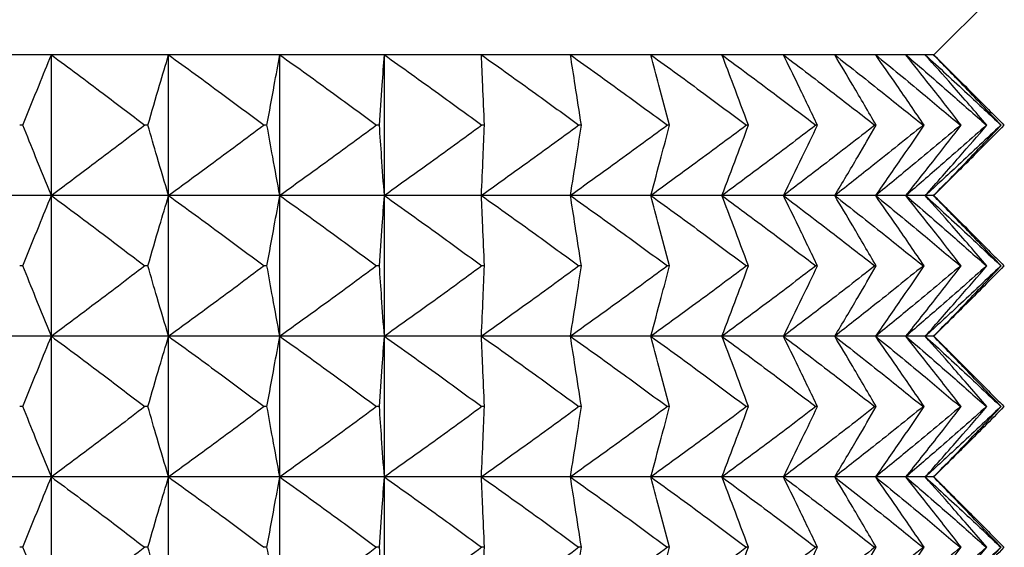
# Model space of a CAD drawing. Header units: millimetres. Extents: x 0 to 210, y 0 to 297.
# Tile 25 of 80: x 48.4 to 50.5, y 266.38 to 267.5. Entities that reach past the tile are written whole.
import ezdxf

# ---------------------------------------------------------------- set-up
doc = ezdxf.new("R2010")
doc.units = ezdxf.units.MM

msp = doc.modelspace()

# ---------------------------------------------------------------- linework, layer by layer
at = {"color": 7, "linetype": 'Continuous', "lineweight": 25}
for p, q in [((50.3507, 267.4273), (50.5007, 267.5773)), ((48.4702, 267.4273), (48.2092, 267.4273)), ((48.72, 267.4273), (48.4702, 267.4273)), ((48.4702, 267.1273), (48.4702, 267.4273)), ((48.957, 267.4273), (48.72, 267.4273)), ((48.72, 267.1273), (48.72, 267.4273)), ((49.1797, 267.4273), (48.957, 267.4273)), ((48.957, 267.1273), (48.957, 267.4273)), ((49.3865, 267.4273), (49.1797, 267.4273)), ((49.1797, 267.1273), (49.1797, 267.4273)), ((49.5762, 267.4273), (49.3865, 267.4273)), ((49.7474, 267.4273), (49.5762, 267.4273)), ((49.8989, 267.4273), (49.7474, 267.4273)), ((50.0299, 267.4273), (49.8989, 267.4273)), ((50.1393, 267.4273), (50.0299, 267.4273)), ((50.2266, 267.4273), (50.1393, 267.4273)), ((50.291, 267.4273), (50.2266, 267.4273)), ((50.3322, 267.4273), (50.291, 267.4273)), ((50.35, 267.4273), (50.3322, 267.4273)), ((50.3507, 267.4273), (50.35, 267.4273)), ((50.4254, 267.3526), (50.3507, 267.4273)), ((48.4095, 267.2773), (48.4026, 267.2773)), ((48.6758, 267.2773), (48.6691, 267.2773)), ((48.9295, 267.2773), (48.9232, 267.2773)), ((49.1691, 267.2773), (49.1632, 267.2773)), ((49.3929, 267.2773), (49.3874, 267.2773)), ((49.5995, 267.2773), (49.5944, 267.2773)), ((49.7874, 267.2773), (49.7829, 267.2773)), ((49.9555, 267.2773), (49.9515, 267.2773)), ((50.1026, 267.2773), (50.0991, 267.2773)), ((50.2277, 267.2773), (50.2248, 267.2773)), ((50.33, 267.2773), (50.3277, 267.2773)), ((50.4088, 267.2773), (50.4071, 267.2773)), ((50.4636, 267.2773), (50.4625, 267.2773)), ((50.494, 267.2773), (50.4935, 267.2773)), ((50.3507, 267.1273), (50.4254, 267.202)), ((48.4702, 267.1273), (48.2092, 267.1273)), ((48.4702, 266.8273), (48.4702, 267.1273)), ((48.72, 267.1273), (48.4702, 267.1273)), ((48.72, 266.8273), (48.72, 267.1273)), ((48.957, 267.1273), (48.72, 267.1273)), ((48.957, 266.8273), (48.957, 267.1273)), ((49.1797, 267.1273), (48.957, 267.1273)), ((49.1797, 266.8273), (49.1797, 267.1273)), ((49.3865, 267.1273), (49.1797, 267.1273)), ((49.5762, 267.1273), (49.3865, 267.1273)), ((49.7474, 267.1273), (49.5762, 267.1273)), ((49.8989, 267.1273), (49.7474, 267.1273)), ((50.0299, 267.1273), (49.8989, 267.1273)), ((50.1393, 267.1273), (50.0299, 267.1273)), ((50.2266, 267.1273), (50.1393, 267.1273)), ((50.291, 267.1273), (50.2266, 267.1273)), ((50.3322, 267.1273), (50.291, 267.1273)), ((50.35, 267.1273), (50.3322, 267.1273)), ((50.3507, 267.1273), (50.35, 267.1273)), ((50.4254, 267.0526), (50.3507, 267.1273)), ((48.4095, 266.9773), (48.4026, 266.9773)), ((48.6758, 266.9773), (48.6691, 266.9773)), ((48.9295, 266.9773), (48.9232, 266.9773)), ((49.1691, 266.9773), (49.1632, 266.9773)), ((49.3929, 266.9773), (49.3874, 266.9773)), ((49.5995, 266.9773), (49.5944, 266.9773)), ((49.7874, 266.9773), (49.7829, 266.9773)), ((49.9555, 266.9773), (49.9515, 266.9773)), ((50.1026, 266.9773), (50.0991, 266.9773)), ((50.2277, 266.9773), (50.2248, 266.9773)), ((50.33, 266.9773), (50.3277, 266.9773)), ((50.4088, 266.9773), (50.4071, 266.9773)), ((50.4636, 266.9773), (50.4625, 266.9773)), ((50.494, 266.9773), (50.4935, 266.9773)), ((50.3507, 266.8273), (50.4254, 266.902)), ((48.4702, 266.8273), (48.2092, 266.8273)), ((48.4702, 266.5273), (48.4702, 266.8273)), ((48.72, 266.8273), (48.4702, 266.8273)), ((48.72, 266.5273), (48.72, 266.8273)), ((48.957, 266.8273), (48.72, 266.8273)), ((48.957, 266.5273), (48.957, 266.8273)), ((49.1797, 266.8273), (48.957, 266.8273)), ((49.1797, 266.5273), (49.1797, 266.8273)), ((49.3865, 266.8273), (49.1797, 266.8273)), ((49.5762, 266.8273), (49.3865, 266.8273)), ((49.7474, 266.8273), (49.5762, 266.8273)), ((49.8989, 266.8273), (49.7474, 266.8273)), ((50.0299, 266.8273), (49.8989, 266.8273)), ((50.1393, 266.8273), (50.0299, 266.8273)), ((50.2266, 266.8273), (50.1393, 266.8273)), ((50.291, 266.8273), (50.2266, 266.8273)), ((50.3322, 266.8273), (50.291, 266.8273)), ((50.35, 266.8273), (50.3322, 266.8273)), ((50.3507, 266.8273), (50.35, 266.8273)), ((50.4254, 266.7526), (50.3507, 266.8273)), ((48.4095, 266.6773), (48.4026, 266.6773)), ((48.6758, 266.6773), (48.6691, 266.6773)), ((48.9295, 266.6773), (48.9232, 266.6773)), ((49.1691, 266.6773), (49.1632, 266.6773)), ((49.3929, 266.6773), (49.3874, 266.6773)), ((49.5995, 266.6773), (49.5944, 266.6773)), ((49.7874, 266.6773), (49.7829, 266.6773)), ((49.9555, 266.6773), (49.9515, 266.6773)), ((50.1026, 266.6773), (50.0991, 266.6773)), ((50.2277, 266.6773), (50.2248, 266.6773)), ((50.33, 266.6773), (50.3277, 266.6773)), ((50.4088, 266.6773), (50.4071, 266.6773)), ((50.4636, 266.6773), (50.4625, 266.6773)), ((50.494, 266.6773), (50.4935, 266.6773)), ((50.3507, 266.5273), (50.4254, 266.602)), ((48.4702, 266.5273), (48.2092, 266.5273)), ((48.4702, 266.2273), (48.4702, 266.5273)), ((48.72, 266.5273), (48.4702, 266.5273)), ((48.72, 266.2273), (48.72, 266.5273)), ((48.957, 266.5273), (48.72, 266.5273)), ((48.957, 266.2273), (48.957, 266.5273)), ((49.1797, 266.5273), (48.957, 266.5273)), ((49.1797, 266.2273), (49.1797, 266.5273)), ((49.3865, 266.5273), (49.1797, 266.5273)), ((49.5762, 266.5273), (49.3865, 266.5273)), ((49.7474, 266.5273), (49.5762, 266.5273)), ((49.8989, 266.5273), (49.7474, 266.5273)), ((50.0299, 266.5273), (49.8989, 266.5273)), ((50.1393, 266.5273), (50.0299, 266.5273)), ((50.2266, 266.5273), (50.1393, 266.5273)), ((50.291, 266.5273), (50.2266, 266.5273)), ((50.3322, 266.5273), (50.291, 266.5273)), ((50.35, 266.5273), (50.3322, 266.5273)), ((50.3507, 266.5273), (50.35, 266.5273)), ((50.4254, 266.4526), (50.3507, 266.5273)), ((48.4095, 266.3773), (48.4026, 266.3773)), ((48.6758, 266.3773), (48.6691, 266.3773)), ((48.9295, 266.3773), (48.9232, 266.3773)), ((49.1691, 266.3773), (49.1632, 266.3773)), ((49.3929, 266.3773), (49.3874, 266.3773)), ((49.5995, 266.3773), (49.5944, 266.3773)), ((49.7874, 266.3773), (49.7829, 266.3773)), ((49.9555, 266.3773), (49.9515, 266.3773)), ((50.1026, 266.3773), (50.0991, 266.3773)), ((50.2277, 266.3773), (50.2248, 266.3773)), ((50.33, 266.3773), (50.3277, 266.3773)), ((50.4088, 266.3773), (50.4071, 266.3773)), ((50.4636, 266.3773), (50.4625, 266.3773)), ((50.494, 266.3773), (50.4935, 266.3773))]:
    msp.add_line(p, q, dxfattribs=at)
for points, knots in [([(48.4095, 267.2773), (48.4209, 267.3058), (48.4409, 267.3559), (48.4613, 267.4058), (48.4702, 267.4273)], [0, 0, 0, 0, 0.569086, 1, 1, 1, 1]), ([(48.4702, 267.4273), (48.507, 267.3999), (48.5737, 267.3503), (48.6396, 267.2999), (48.6691, 267.2773)], [0, 0, 0, 0, 0.553178, 1, 1, 1, 1]), ([(48.6758, 267.2773), (48.684, 267.3058), (48.6986, 267.3559), (48.7135, 267.4058), (48.72, 267.4273)], [0, 0, 0, 0, 0.5693672, 1, 1, 1, 1]), ([(48.72, 267.4273), (48.7576, 267.3999), (48.8257, 267.3503), (48.8931, 267.2999), (48.9232, 267.2773)], [0, 0, 0, 0, 0.553224, 1, 1, 1, 1]), ([(48.9295, 267.2773), (48.9347, 267.3058), (48.9437, 267.3558), (48.953, 267.4058), (48.957, 267.4273)], [0, 0, 0, 0, 0.569588, 1, 1, 1, 1]), ([(48.957, 267.4273), (48.9952, 267.3999), (49.0643, 267.3503), (49.1326, 267.2999), (49.1632, 267.2773)], [0, 0, 0, 0, 0.553254, 1, 1, 1, 1]), ([(49.1691, 267.2773), (49.1711, 267.3058), (49.1746, 267.3558), (49.1781, 267.4058), (49.1797, 267.4273)], [0, 0, 0, 0, 0.5697165, 1, 1, 1, 1]), ([(49.1797, 267.4273), (49.2182, 267.3999), (49.2878, 267.3503), (49.3566, 267.2999), (49.3874, 267.2773)], [0, 0, 0, 0, 0.55327, 1, 1, 1, 1]), ([(49.3929, 267.2773), (49.3917, 267.3058), (49.3896, 267.3558), (49.3875, 267.4058), (49.3865, 267.4273)], [0, 0, 0, 0, 0.569731, 1, 1, 1, 1]), ([(49.3865, 267.4273), (49.4251, 267.3999), (49.4947, 267.3503), (49.5636, 267.2999), (49.5944, 267.2773)], [0, 0, 0, 0, 0.553272, 1, 1, 1, 1]), ([(49.5995, 267.2773), (49.5951, 267.3058), (49.5875, 267.3558), (49.5796, 267.4058), (49.5762, 267.4273)], [0, 0, 0, 0, 0.56963, 1, 1, 1, 1]), ([(49.5762, 267.4273), (49.6145, 267.3999), (49.6837, 267.3503), (49.7523, 267.2999), (49.7829, 267.2773)], [0, 0, 0, 0, 0.55326, 1, 1, 1, 1]), ([(49.7874, 267.2773), (49.7799, 267.3058), (49.7667, 267.3559), (49.7532, 267.4058), (49.7474, 267.4273)], [0, 0, 0, 0, 0.5694296, 1, 1, 1, 1]), ([(49.7474, 267.4273), (49.7852, 267.3999), (49.8536, 267.3503), (49.9212, 267.2999), (49.9515, 267.2773)], [0, 0, 0, 0, 0.553232, 1, 1, 1, 1]), ([(49.9555, 267.2773), (49.9449, 267.3058), (49.9263, 267.3559), (49.9072, 267.4058), (49.8989, 267.4273)], [0, 0, 0, 0, 0.56916, 1, 1, 1, 1]), ([(49.8989, 267.4273), (49.936, 267.3999), (50.0031, 267.3503), (50.0694, 267.2999), (50.0991, 267.2773)], [0, 0, 0, 0, 0.553191, 1, 1, 1, 1]), ([(50.1026, 267.2773), (50.0889, 267.3058), (50.065, 267.356), (50.0405, 267.4058), (50.0299, 267.4273)], [0, 0, 0, 0, 0.568854, 1, 1, 1, 1]), ([(50.0299, 267.4273), (50.066, 267.3999), (50.1313, 267.3503), (50.1959, 267.2999), (50.2248, 267.2773)], [0, 0, 0, 0, 0.553132, 1, 1, 1, 1]), ([(50.2277, 267.2773), (50.2111, 267.3058), (50.182, 267.356), (50.1522, 267.4058), (50.1393, 267.4273)], [0, 0, 0, 0, 0.568541, 1, 1, 1, 1]), ([(50.1393, 267.4273), (50.1742, 267.3999), (50.2374, 267.3503), (50.2998, 267.2999), (50.3277, 267.2773)], [0, 0, 0, 0, 0.5530551, 1, 1, 1, 1]), ([(50.33, 267.2773), (50.3106, 267.3058), (50.2764, 267.3561), (50.2416, 267.4058), (50.2266, 267.4273)], [0, 0, 0, 0, 0.5682399, 1, 1, 1, 1]), ([(50.2266, 267.4273), (50.26, 267.3999), (50.3205, 267.3503), (50.3803, 267.2999), (50.4071, 267.2773)], [0, 0, 0, 0, 0.552959, 1, 1, 1, 1]), ([(50.4088, 267.2773), (50.3867, 267.3059), (50.3478, 267.3561), (50.3081, 267.4058), (50.291, 267.4273)], [0, 0, 0, 0, 0.567965, 1, 1, 1, 1]), ([(50.291, 267.4273), (50.3228, 267.3999), (50.3803, 267.3503), (50.4371, 267.2999), (50.4625, 267.2773)], [0, 0, 0, 0, 0.552841, 1, 1, 1, 1]), ([(50.4636, 267.2773), (50.4389, 267.3059), (50.3955, 267.3562), (50.3513, 267.4058), (50.3322, 267.4273)], [0, 0, 0, 0, 0.567719, 1, 1, 1, 1]), ([(50.3322, 267.4273), (50.3621, 267.3999), (50.4163, 267.3502), (50.4696, 267.2999), (50.4935, 267.2773)], [0, 0, 0, 0, 0.552698, 1, 1, 1, 1]), ([(50.494, 267.2773), (50.4669, 267.3059), (50.4193, 267.3562), (50.3709, 267.4058), (50.35, 267.4273)], [0, 0, 0, 0, 0.567506, 1, 1, 1, 1]), ([(50.35, 267.4273), (50.3778, 267.3999), (50.4281, 267.3502), (50.4778, 267.2998), (50.5, 267.2773)], [0, 0, 0, 0, 0.552529, 1, 1, 1, 1]), ([(48.4702, 267.1273), (48.4589, 267.1548), (48.4384, 267.2047), (48.4185, 267.2548), (48.4095, 267.2773)], [0, 0, 0, 0, 0.550869, 1, 1, 1, 1]), ([(48.6691, 267.2773), (48.6317, 267.2487), (48.5657, 267.1983), (48.499, 267.1488), (48.4702, 267.1273)], [0, 0, 0, 0, 0.566787, 1, 1, 1, 1]), ([(48.72, 267.1273), (48.7118, 267.1548), (48.6968, 267.2047), (48.6823, 267.2548), (48.6758, 267.2773)], [0, 0, 0, 0, 0.550587, 1, 1, 1, 1]), ([(48.9232, 267.2773), (48.885, 267.2487), (48.8176, 267.1983), (48.7495, 267.1488), (48.72, 267.1273)], [0, 0, 0, 0, 0.566742, 1, 1, 1, 1]), ([(48.957, 267.1273), (48.9519, 267.1548), (48.9426, 267.2048), (48.9336, 267.2548), (48.9295, 267.2773)], [0, 0, 0, 0, 0.550365, 1, 1, 1, 1]), ([(49.1632, 267.2773), (49.1244, 267.2487), (49.056, 267.1983), (48.9869, 267.1488), (48.957, 267.1273)], [0, 0, 0, 0, 0.566711, 1, 1, 1, 1]), ([(49.1797, 267.1273), (49.1777, 267.1548), (49.1741, 267.2048), (49.1707, 267.2548), (49.1691, 267.2773)], [0, 0, 0, 0, 0.550237, 1, 1, 1, 1]), ([(49.3874, 267.2773), (49.3484, 267.2487), (49.2794, 267.1983), (49.2098, 267.1488), (49.1797, 267.1273)], [0, 0, 0, 0, 0.566695, 1, 1, 1, 1]), ([(49.3865, 267.1273), (49.3877, 267.1548), (49.3899, 267.2048), (49.392, 267.2548), (49.3929, 267.2773)], [0, 0, 0, 0, 0.550222, 1, 1, 1, 1]), ([(49.5944, 267.2773), (49.5554, 267.2487), (49.4864, 267.1983), (49.4167, 267.1488), (49.3865, 267.1273)], [0, 0, 0, 0, 0.566693, 1, 1, 1, 1]), ([(49.5762, 267.1273), (49.5805, 267.1548), (49.5884, 267.2048), (49.596, 267.2548), (49.5995, 267.2773)], [0, 0, 0, 0, 0.550323, 1, 1, 1, 1]), ([(49.7829, 267.2773), (49.744, 267.2487), (49.6755, 267.1983), (49.6062, 267.1488), (49.5762, 267.1273)], [0, 0, 0, 0, 0.566705, 1, 1, 1, 1]), ([(49.7474, 267.1273), (49.7548, 267.1548), (49.7683, 267.2048), (49.7815, 267.2548), (49.7874, 267.2773)], [0, 0, 0, 0, 0.550525, 1, 1, 1, 1]), ([(49.9515, 267.2773), (49.9131, 267.2487), (49.8454, 267.1983), (49.777, 267.1488), (49.7474, 267.1273)], [0, 0, 0, 0, 0.566732, 1, 1, 1, 1]), ([(49.8989, 267.1273), (49.9094, 267.1548), (49.9285, 267.2047), (49.9471, 267.2548), (49.9555, 267.2773)], [0, 0, 0, 0, 0.550795, 1, 1, 1, 1]), ([(50.0991, 267.2773), (50.0615, 267.2487), (49.9951, 267.1983), (49.928, 267.1488), (49.8989, 267.1273)], [0, 0, 0, 0, 0.566774, 1, 1, 1, 1]), ([(50.0299, 267.1273), (50.0434, 267.1548), (50.0679, 267.2047), (50.0918, 267.2548), (50.1026, 267.2773)], [0, 0, 0, 0, 0.551102, 1, 1, 1, 1]), ([(50.2248, 267.2773), (50.1881, 267.2487), (50.1235, 267.1983), (50.0582, 267.1488), (50.0299, 267.1273)], [0, 0, 0, 0, 0.566832, 1, 1, 1, 1]), ([(50.1393, 267.1273), (50.1557, 267.1548), (50.1855, 267.2046), (50.2146, 267.2548), (50.2277, 267.2773)], [0, 0, 0, 0, 0.551416, 1, 1, 1, 1]), ([(50.3277, 267.2773), (50.2923, 267.2487), (50.2298, 267.1983), (50.1667, 267.1488), (50.1393, 267.1273)], [0, 0, 0, 0, 0.566909, 1, 1, 1, 1]), ([(50.2266, 267.1273), (50.2458, 267.1548), (50.2806, 267.2045), (50.3147, 267.2548), (50.33, 267.2773)], [0, 0, 0, 0, 0.551718, 1, 1, 1, 1]), ([(50.4071, 267.2773), (50.3731, 267.2487), (50.3133, 267.1983), (50.2528, 267.1488), (50.2266, 267.1273)], [0, 0, 0, 0, 0.5670037, 1, 1, 1, 1]), ([(50.291, 267.1273), (50.3129, 267.1548), (50.3525, 267.2045), (50.3914, 267.2548), (50.4088, 267.2773)], [0, 0, 0, 0, 0.551994, 1, 1, 1, 1]), ([(50.4625, 267.2773), (50.4303, 267.2487), (50.3735, 267.1983), (50.3159, 267.1488), (50.291, 267.1273)], [0, 0, 0, 0, 0.567121, 1, 1, 1, 1]), ([(50.3322, 267.1273), (50.3566, 267.1548), (50.4007, 267.2045), (50.4441, 267.2548), (50.4636, 267.2773)], [0, 0, 0, 0, 0.552241, 1, 1, 1, 1]), ([(50.4935, 267.2773), (50.4632, 267.2487), (50.4098, 267.1984), (50.3557, 267.1488), (50.3322, 267.1273)], [0, 0, 0, 0, 0.567264, 1, 1, 1, 1]), ([(50.35, 267.1273), (50.3767, 267.1547), (50.425, 267.2044), (50.4727, 267.2548), (50.494, 267.2773)], [0, 0, 0, 0, 0.552456, 1, 1, 1, 1]), ([(50.5, 267.2773), (50.4718, 267.2487), (50.4221, 267.1984), (50.3718, 267.1488), (50.35, 267.1273)], [0, 0, 0, 0, 0.5674321, 1, 1, 1, 1]), ([(48.4095, 266.9773), (48.4209, 267.0058), (48.4409, 267.0559), (48.4613, 267.1058), (48.4702, 267.1273)], [0, 0, 0, 0, 0.569171, 1, 1, 1, 1]), ([(48.4702, 267.1273), (48.507, 267.0999), (48.5737, 267.0503), (48.6396, 266.9999), (48.6691, 266.9773)], [0, 0, 0, 0, 0.553178, 1, 1, 1, 1]), ([(48.6758, 266.9773), (48.684, 267.0058), (48.6986, 267.0559), (48.7135, 267.1058), (48.72, 267.1273)], [0, 0, 0, 0, 0.569459, 1, 1, 1, 1]), ([(48.72, 267.1273), (48.7576, 267.0999), (48.8257, 267.0503), (48.8931, 266.9999), (48.9232, 266.9773)], [0, 0, 0, 0, 0.553224, 1, 1, 1, 1]), ([(48.9295, 266.9773), (48.9347, 267.0058), (48.9437, 267.0558), (48.953, 267.1058), (48.957, 267.1273)], [0, 0, 0, 0, 0.569684, 1, 1, 1, 1]), ([(48.957, 267.1273), (48.9952, 267.0999), (49.0643, 267.0503), (49.1326, 266.9999), (49.1632, 266.9773)], [0, 0, 0, 0, 0.553254, 1, 1, 1, 1]), ([(49.1691, 266.9773), (49.1711, 267.0058), (49.1746, 267.0558), (49.1781, 267.1058), (49.1797, 267.1273)], [0, 0, 0, 0, 0.5698154, 1, 1, 1, 1]), ([(49.1797, 267.1273), (49.2182, 267.0999), (49.2878, 267.0503), (49.3566, 266.9999), (49.3874, 266.9773)], [0, 0, 0, 0, 0.55327, 1, 1, 1, 1]), ([(49.3929, 266.9773), (49.3917, 267.0058), (49.3896, 267.0558), (49.3875, 267.1058), (49.3865, 267.1273)], [0, 0, 0, 0, 0.569831, 1, 1, 1, 1]), ([(49.3865, 267.1273), (49.4251, 267.0999), (49.4947, 267.0503), (49.5636, 266.9999), (49.5944, 266.9773)], [0, 0, 0, 0, 0.553272, 1, 1, 1, 1]), ([(49.5995, 266.9773), (49.5951, 267.0058), (49.5875, 267.0558), (49.5796, 267.1058), (49.5762, 267.1273)], [0, 0, 0, 0, 0.569727, 1, 1, 1, 1]), ([(49.5762, 267.1273), (49.6145, 267.0999), (49.6837, 267.0503), (49.7523, 266.9999), (49.7829, 266.9773)], [0, 0, 0, 0, 0.55326, 1, 1, 1, 1]), ([(49.7874, 266.9773), (49.7799, 267.0058), (49.7667, 267.0559), (49.7532, 267.1058), (49.7474, 267.1273)], [0, 0, 0, 0, 0.569522, 1, 1, 1, 1]), ([(49.7474, 267.1273), (49.7852, 267.0999), (49.8536, 267.0503), (49.9212, 266.9999), (49.9515, 266.9773)], [0, 0, 0, 0, 0.553232, 1, 1, 1, 1]), ([(49.9555, 266.9773), (49.9449, 267.0058), (49.9263, 267.0559), (49.9072, 267.1058), (49.8989, 267.1273)], [0, 0, 0, 0, 0.569247, 1, 1, 1, 1]), ([(49.8989, 267.1273), (49.936, 267.0999), (50.0031, 267.0503), (50.0694, 266.9999), (50.0991, 266.9773)], [0, 0, 0, 0, 0.553191, 1, 1, 1, 1]), ([(50.1026, 266.9773), (50.0889, 267.0058), (50.065, 267.056), (50.0405, 267.1058), (50.0299, 267.1273)], [0, 0, 0, 0, 0.568934, 1, 1, 1, 1]), ([(50.0299, 267.1273), (50.066, 267.0999), (50.1313, 267.0503), (50.1959, 266.9999), (50.2248, 266.9773)], [0, 0, 0, 0, 0.553132, 1, 1, 1, 1]), ([(50.2277, 266.9773), (50.2111, 267.0058), (50.182, 267.056), (50.1522, 267.1058), (50.1393, 267.1273)], [0, 0, 0, 0, 0.568614, 1, 1, 1, 1]), ([(50.1393, 267.1273), (50.1742, 267.0999), (50.2374, 267.0503), (50.2998, 266.9999), (50.3277, 266.9773)], [0, 0, 0, 0, 0.5530551, 1, 1, 1, 1]), ([(50.33, 266.9773), (50.3106, 267.0058), (50.2764, 267.0561), (50.2416, 267.1058), (50.2266, 267.1273)], [0, 0, 0, 0, 0.568307, 1, 1, 1, 1]), ([(50.2266, 267.1273), (50.26, 267.0999), (50.3205, 267.0503), (50.3803, 266.9999), (50.4071, 266.9773)], [0, 0, 0, 0, 0.552959, 1, 1, 1, 1]), ([(50.4088, 266.9773), (50.3867, 267.0059), (50.3478, 267.0561), (50.3081, 267.1058), (50.291, 267.1273)], [0, 0, 0, 0, 0.568026, 1, 1, 1, 1]), ([(50.291, 267.1273), (50.3228, 267.0999), (50.3803, 267.0503), (50.4371, 266.9998), (50.4625, 266.9773)], [0, 0, 0, 0, 0.552841, 1, 1, 1, 1]), ([(50.4636, 266.9773), (50.4389, 267.0059), (50.3955, 267.0562), (50.3513, 267.1058), (50.3322, 267.1273)], [0, 0, 0, 0, 0.567775, 1, 1, 1, 1]), ([(50.3322, 267.1273), (50.3621, 267.0999), (50.4163, 267.0502), (50.4696, 266.9998), (50.4935, 266.9773)], [0, 0, 0, 0, 0.552698, 1, 1, 1, 1]), ([(50.494, 266.9773), (50.4669, 267.0059), (50.4193, 267.0562), (50.3709, 267.1058), (50.35, 267.1273)], [0, 0, 0, 0, 0.567558, 1, 1, 1, 1]), ([(50.35, 267.1273), (50.3778, 267.0999), (50.4281, 267.0502), (50.4778, 266.9998), (50.5, 266.9773)], [0, 0, 0, 0, 0.552529, 1, 1, 1, 1]), ([(48.4702, 266.8273), (48.4589, 266.8548), (48.4384, 266.9047), (48.4185, 266.9548), (48.4095, 266.9773)], [0, 0, 0, 0, 0.550831, 1, 1, 1, 1]), ([(48.6691, 266.9773), (48.6317, 266.9487), (48.5657, 266.8983), (48.499, 266.8488), (48.4702, 266.8273)], [0, 0, 0, 0, 0.566807, 1, 1, 1, 1]), ([(48.72, 266.8273), (48.7118, 266.8548), (48.6968, 266.9047), (48.6823, 266.9548), (48.6758, 266.9773)], [0, 0, 0, 0, 0.550546, 1, 1, 1, 1]), ([(48.9232, 266.9773), (48.885, 266.9487), (48.8176, 266.8983), (48.7495, 266.8488), (48.72, 266.8273)], [0, 0, 0, 0, 0.566761, 1, 1, 1, 1]), ([(48.957, 266.8273), (48.9519, 266.8548), (48.9426, 266.9048), (48.9336, 266.9548), (48.9295, 266.9773)], [0, 0, 0, 0, 0.550322, 1, 1, 1, 1]), ([(49.1632, 266.9773), (49.1244, 266.9487), (49.056, 266.8983), (48.9869, 266.8488), (48.957, 266.8273)], [0, 0, 0, 0, 0.56673, 1, 1, 1, 1]), ([(49.1797, 266.8273), (49.1777, 266.8548), (49.1741, 266.9048), (49.1707, 266.9548), (49.1691, 266.9773)], [0, 0, 0, 0, 0.550192, 1, 1, 1, 1]), ([(49.3874, 266.9773), (49.3484, 266.9487), (49.2795, 266.8983), (49.2098, 266.8488), (49.1797, 266.8273)], [0, 0, 0, 0, 0.566714, 1, 1, 1, 1]), ([(49.3865, 266.8273), (49.3877, 266.8548), (49.3899, 266.9048), (49.392, 266.9548), (49.3929, 266.9773)], [0, 0, 0, 0, 0.550177, 1, 1, 1, 1]), ([(49.5944, 266.9773), (49.5554, 266.9487), (49.4864, 266.8983), (49.4167, 266.8488), (49.3865, 266.8273)], [0, 0, 0, 0, 0.566712, 1, 1, 1, 1]), ([(49.5762, 266.8273), (49.5805, 266.8548), (49.5884, 266.9048), (49.596, 266.9548), (49.5995, 266.9773)], [0, 0, 0, 0, 0.5502799, 1, 1, 1, 1]), ([(49.7829, 266.9773), (49.744, 266.9487), (49.6755, 266.8983), (49.6062, 266.8488), (49.5762, 266.8273)], [0, 0, 0, 0, 0.566724, 1, 1, 1, 1]), ([(49.7474, 266.8273), (49.7548, 266.8548), (49.7683, 266.9048), (49.7815, 266.9548), (49.7874, 266.9773)], [0, 0, 0, 0, 0.550483, 1, 1, 1, 1]), ([(49.9515, 266.9773), (49.9131, 266.9487), (49.8454, 266.8983), (49.777, 266.8488), (49.7474, 266.8273)], [0, 0, 0, 0, 0.566752, 1, 1, 1, 1]), ([(49.8989, 266.8273), (49.9094, 266.8548), (49.9285, 266.9047), (49.9471, 266.9548), (49.9555, 266.9773)], [0, 0, 0, 0, 0.550756, 1, 1, 1, 1]), ([(50.0991, 266.9773), (50.0615, 266.9487), (49.9951, 266.8983), (49.928, 266.8488), (49.8989, 266.8273)], [0, 0, 0, 0, 0.566794, 1, 1, 1, 1]), ([(50.0299, 266.8273), (50.0434, 266.8548), (50.0679, 266.9047), (50.0918, 266.9548), (50.1026, 266.9773)], [0, 0, 0, 0, 0.551066, 1, 1, 1, 1]), ([(50.2248, 266.9773), (50.1881, 266.9487), (50.1235, 266.8983), (50.0582, 266.8488), (50.0299, 266.8273)], [0, 0, 0, 0, 0.566853, 1, 1, 1, 1]), ([(50.1393, 266.8273), (50.1557, 266.8548), (50.1855, 266.9046), (50.2146, 266.9548), (50.2277, 266.9773)], [0, 0, 0, 0, 0.551383, 1, 1, 1, 1]), ([(50.3277, 266.9773), (50.2923, 266.9487), (50.2298, 266.8983), (50.1667, 266.8488), (50.1393, 266.8273)], [0, 0, 0, 0, 0.56693, 1, 1, 1, 1]), ([(50.2266, 266.8273), (50.2458, 266.8548), (50.2806, 266.9045), (50.3147, 266.9548), (50.33, 266.9773)], [0, 0, 0, 0, 0.551688, 1, 1, 1, 1]), ([(50.4071, 266.9773), (50.3731, 266.9487), (50.3133, 266.8983), (50.2528, 266.8488), (50.2266, 266.8273)], [0, 0, 0, 0, 0.567027, 1, 1, 1, 1]), ([(50.291, 266.8273), (50.3129, 266.8548), (50.3525, 266.9045), (50.3914, 266.9548), (50.4088, 266.9773)], [0, 0, 0, 0, 0.551967, 1, 1, 1, 1]), ([(50.4625, 266.9773), (50.4303, 266.9487), (50.3735, 266.8983), (50.3159, 266.8488), (50.291, 266.8273)], [0, 0, 0, 0, 0.567145, 1, 1, 1, 1]), ([(50.3322, 266.8273), (50.3566, 266.8548), (50.4007, 266.9045), (50.4441, 266.9548), (50.4636, 266.9773)], [0, 0, 0, 0, 0.552216, 1, 1, 1, 1]), ([(50.4935, 266.9773), (50.4632, 266.9487), (50.4098, 266.8984), (50.3557, 266.8488), (50.3322, 266.8273)], [0, 0, 0, 0, 0.56729, 1, 1, 1, 1]), ([(50.35, 266.8273), (50.3767, 266.8547), (50.425, 266.9044), (50.4727, 266.9548), (50.494, 266.9773)], [0, 0, 0, 0, 0.552433, 1, 1, 1, 1]), ([(50.5, 266.9773), (50.4718, 266.9487), (50.4221, 266.8984), (50.3718, 266.8488), (50.35, 266.8273)], [0, 0, 0, 0, 0.5674602, 1, 1, 1, 1]), ([(48.4095, 266.6773), (48.4209, 266.7058), (48.4409, 266.7559), (48.4613, 266.8058), (48.4702, 266.8273)], [0, 0, 0, 0, 0.569122, 1, 1, 1, 1]), ([(48.4702, 266.8273), (48.507, 266.7999), (48.5737, 266.7503), (48.6396, 266.6999), (48.6691, 266.6773)], [0, 0, 0, 0, 0.553194, 1, 1, 1, 1]), ([(48.6758, 266.6773), (48.684, 266.7058), (48.6986, 266.7559), (48.7135, 266.8058), (48.72, 266.8273)], [0, 0, 0, 0, 0.569407, 1, 1, 1, 1]), ([(48.72, 266.8273), (48.7576, 266.7999), (48.8257, 266.7503), (48.8931, 266.6999), (48.9232, 266.6773)], [0, 0, 0, 0, 0.553239, 1, 1, 1, 1]), ([(48.9295, 266.6773), (48.9347, 266.7058), (48.9437, 266.7558), (48.953, 266.8058), (48.957, 266.8273)], [0, 0, 0, 0, 0.5696295, 1, 1, 1, 1]), ([(48.957, 266.8273), (48.9952, 266.7999), (49.0643, 266.7503), (49.1326, 266.6999), (49.1632, 266.6773)], [0, 0, 0, 0, 0.55327, 1, 1, 1, 1]), ([(49.1691, 266.6773), (49.1711, 266.7058), (49.1746, 266.7558), (49.1781, 266.8058), (49.1797, 266.8273)], [0, 0, 0, 0, 0.569759, 1, 1, 1, 1]), ([(49.1797, 266.8273), (49.2182, 266.7999), (49.2877, 266.7503), (49.3566, 266.6999), (49.3874, 266.6773)], [0, 0, 0, 0, 0.553285, 1, 1, 1, 1]), ([(49.3929, 266.6773), (49.3917, 266.7058), (49.3896, 266.7558), (49.3875, 266.8058), (49.3865, 266.8273)], [0, 0, 0, 0, 0.569774, 1, 1, 1, 1]), ([(49.3865, 266.8273), (49.4251, 266.7999), (49.4947, 266.7503), (49.5636, 266.6999), (49.5944, 266.6773)], [0, 0, 0, 0, 0.553287, 1, 1, 1, 1]), ([(49.5995, 266.6773), (49.5951, 266.7058), (49.5875, 266.7558), (49.5796, 266.8058), (49.5762, 266.8273)], [0, 0, 0, 0, 0.5696718, 1, 1, 1, 1]), ([(49.5762, 266.8273), (49.6145, 266.7999), (49.6837, 266.7503), (49.7523, 266.6999), (49.7829, 266.6773)], [0, 0, 0, 0, 0.553275, 1, 1, 1, 1]), ([(49.7874, 266.6773), (49.7799, 266.7058), (49.7667, 266.7559), (49.7532, 266.8058), (49.7474, 266.8273)], [0, 0, 0, 0, 0.5694696, 1, 1, 1, 1]), ([(49.7474, 266.8273), (49.7852, 266.7999), (49.8536, 266.7503), (49.9212, 266.6999), (49.9515, 266.6773)], [0, 0, 0, 0, 0.553248, 1, 1, 1, 1]), ([(49.9555, 266.6773), (49.9449, 266.7058), (49.9263, 266.7559), (49.9072, 266.8058), (49.8989, 266.8273)], [0, 0, 0, 0, 0.569197, 1, 1, 1, 1]), ([(49.8989, 266.8273), (49.936, 266.7999), (50.0031, 266.7503), (50.0694, 266.6999), (50.0991, 266.6773)], [0, 0, 0, 0, 0.553207, 1, 1, 1, 1]), ([(50.1026, 266.6773), (50.0889, 266.7058), (50.065, 266.756), (50.0405, 266.8058), (50.0299, 266.8273)], [0, 0, 0, 0, 0.568889, 1, 1, 1, 1]), ([(50.0299, 266.8273), (50.066, 266.7999), (50.1313, 266.7503), (50.1959, 266.6999), (50.2248, 266.6773)], [0, 0, 0, 0, 0.553148, 1, 1, 1, 1]), ([(50.2277, 266.6773), (50.2111, 266.7058), (50.182, 266.756), (50.1522, 266.8058), (50.1393, 266.8273)], [0, 0, 0, 0, 0.568572, 1, 1, 1, 1]), ([(50.1393, 266.8273), (50.1742, 266.7999), (50.2373, 266.7503), (50.2998, 266.6998), (50.3277, 266.6773)], [0, 0, 0, 0, 0.553072, 1, 1, 1, 1]), ([(50.33, 266.6773), (50.3106, 266.7058), (50.2764, 266.7561), (50.2416, 266.8058), (50.2266, 266.8273)], [0, 0, 0, 0, 0.568269, 1, 1, 1, 1]), ([(50.2266, 266.8273), (50.26, 266.7999), (50.3205, 266.7503), (50.3803, 266.6998), (50.4071, 266.6773)], [0, 0, 0, 0, 0.552977, 1, 1, 1, 1]), ([(50.4088, 266.6773), (50.3867, 266.7058), (50.3478, 266.7561), (50.3081, 266.8058), (50.291, 266.8273)], [0, 0, 0, 0, 0.567991, 1, 1, 1, 1]), ([(50.291, 266.8273), (50.3228, 266.7999), (50.3803, 266.7503), (50.4371, 266.6998), (50.4625, 266.6773)], [0, 0, 0, 0, 0.55286, 1, 1, 1, 1]), ([(50.4636, 266.6773), (50.4389, 266.7059), (50.3955, 266.7562), (50.3513, 266.8058), (50.3322, 266.8273)], [0, 0, 0, 0, 0.567743, 1, 1, 1, 1]), ([(50.3322, 266.8273), (50.3621, 266.7999), (50.4162, 266.7502), (50.4696, 266.6998), (50.4935, 266.6773)], [0, 0, 0, 0, 0.552719, 1, 1, 1, 1]), ([(50.494, 266.6773), (50.4669, 266.7059), (50.4193, 266.7562), (50.3709, 266.8058), (50.35, 266.8273)], [0, 0, 0, 0, 0.567529, 1, 1, 1, 1]), ([(50.35, 266.8273), (50.3778, 266.7999), (50.4281, 266.7502), (50.4778, 266.6998), (50.5, 266.6773)], [0, 0, 0, 0, 0.552551, 1, 1, 1, 1]), ([(48.4702, 266.5273), (48.4589, 266.5548), (48.4384, 266.6047), (48.4185, 266.6548), (48.4095, 266.6773)], [0, 0, 0, 0, 0.550831, 1, 1, 1, 1]), ([(48.6691, 266.6773), (48.6317, 266.6487), (48.5657, 266.5983), (48.499, 266.5488), (48.4702, 266.5273)], [0, 0, 0, 0, 0.566771, 1, 1, 1, 1]), ([(48.72, 266.5273), (48.7118, 266.5548), (48.6968, 266.6047), (48.6823, 266.6548), (48.6758, 266.6773)], [0, 0, 0, 0, 0.550546, 1, 1, 1, 1]), ([(48.9232, 266.6773), (48.885, 266.6487), (48.8176, 266.5983), (48.7495, 266.5488), (48.72, 266.5273)], [0, 0, 0, 0, 0.566726, 1, 1, 1, 1]), ([(48.957, 266.5273), (48.9519, 266.5548), (48.9426, 266.6048), (48.9336, 266.6548), (48.9295, 266.6773)], [0, 0, 0, 0, 0.550322, 1, 1, 1, 1]), ([(49.1632, 266.6773), (49.1244, 266.6487), (49.056, 266.5983), (48.9869, 266.5488), (48.957, 266.5273)], [0, 0, 0, 0, 0.566696, 1, 1, 1, 1]), ([(49.1797, 266.5273), (49.1777, 266.5548), (49.1741, 266.6048), (49.1707, 266.6548), (49.1691, 266.6773)], [0, 0, 0, 0, 0.550192, 1, 1, 1, 1]), ([(49.3874, 266.6773), (49.3484, 266.6487), (49.2794, 266.5983), (49.2098, 266.5488), (49.1797, 266.5273)], [0, 0, 0, 0, 0.56668, 1, 1, 1, 1]), ([(49.3865, 266.5273), (49.3877, 266.5548), (49.3899, 266.6048), (49.392, 266.6548), (49.3929, 266.6773)], [0, 0, 0, 0, 0.550177, 1, 1, 1, 1]), ([(49.5944, 266.6773), (49.5554, 266.6487), (49.4864, 266.5983), (49.4167, 266.5488), (49.3865, 266.5273)], [0, 0, 0, 0, 0.566679, 1, 1, 1, 1]), ([(49.5762, 266.5273), (49.5805, 266.5548), (49.5884, 266.6048), (49.596, 266.6548), (49.5995, 266.6773)], [0, 0, 0, 0, 0.5502799, 1, 1, 1, 1]), ([(49.7829, 266.6773), (49.744, 266.6487), (49.6754, 266.5983), (49.6062, 266.5488), (49.5762, 266.5273)], [0, 0, 0, 0, 0.56669, 1, 1, 1, 1]), ([(49.7474, 266.5273), (49.7548, 266.5548), (49.7683, 266.6048), (49.7815, 266.6548), (49.7874, 266.6773)], [0, 0, 0, 0, 0.550483, 1, 1, 1, 1]), ([(49.9515, 266.6773), (49.9131, 266.6487), (49.8454, 266.5983), (49.777, 266.5488), (49.7474, 266.5273)], [0, 0, 0, 0, 0.566717, 1, 1, 1, 1]), ([(49.8989, 266.5273), (49.9094, 266.5548), (49.9285, 266.6047), (49.9471, 266.6548), (49.9555, 266.6773)], [0, 0, 0, 0, 0.550756, 1, 1, 1, 1]), ([(50.0991, 266.6773), (50.0615, 266.6487), (49.9951, 266.5983), (49.928, 266.5488), (49.8989, 266.5273)], [0, 0, 0, 0, 0.566758, 1, 1, 1, 1]), ([(50.0299, 266.5273), (50.0434, 266.5548), (50.0679, 266.6047), (50.0918, 266.6548), (50.1026, 266.6773)], [0, 0, 0, 0, 0.551066, 1, 1, 1, 1]), ([(50.2248, 266.6773), (50.1881, 266.6487), (50.1235, 266.5983), (50.0582, 266.5488), (50.0299, 266.5273)], [0, 0, 0, 0, 0.566816, 1, 1, 1, 1]), ([(50.1393, 266.5273), (50.1557, 266.5548), (50.1855, 266.6046), (50.2146, 266.6548), (50.2277, 266.6773)], [0, 0, 0, 0, 0.551383, 1, 1, 1, 1]), ([(50.3277, 266.6773), (50.2923, 266.6487), (50.2298, 266.5983), (50.1667, 266.5488), (50.1393, 266.5273)], [0, 0, 0, 0, 0.566892, 1, 1, 1, 1]), ([(50.2266, 266.5273), (50.2458, 266.5548), (50.2806, 266.6045), (50.3147, 266.6548), (50.33, 266.6773)], [0, 0, 0, 0, 0.551688, 1, 1, 1, 1]), ([(50.4071, 266.6773), (50.3731, 266.6487), (50.3133, 266.5983), (50.2528, 266.5488), (50.2266, 266.5273)], [0, 0, 0, 0, 0.566986, 1, 1, 1, 1]), ([(50.291, 266.5273), (50.3129, 266.5548), (50.3525, 266.6045), (50.3914, 266.6548), (50.4088, 266.6773)], [0, 0, 0, 0, 0.551967, 1, 1, 1, 1]), ([(50.4625, 266.6773), (50.4303, 266.6487), (50.3734, 266.5983), (50.3159, 266.5488), (50.291, 266.5273)], [0, 0, 0, 0, 0.5671025, 1, 1, 1, 1]), ([(50.3322, 266.5273), (50.3566, 266.5547), (50.4007, 266.6044), (50.4441, 266.6548), (50.4636, 266.6773)], [0, 0, 0, 0, 0.552216, 1, 1, 1, 1]), ([(50.4935, 266.6773), (50.4632, 266.6487), (50.4098, 266.5984), (50.3557, 266.5488), (50.3322, 266.5273)], [0, 0, 0, 0, 0.5672435, 1, 1, 1, 1]), ([(50.35, 266.5273), (50.3767, 266.5547), (50.425, 266.6044), (50.4727, 266.6548), (50.494, 266.6773)], [0, 0, 0, 0, 0.552433, 1, 1, 1, 1]), ([(50.5, 266.6773), (50.4718, 266.6487), (50.4221, 266.5984), (50.3718, 266.5488), (50.35, 266.5273)], [0, 0, 0, 0, 0.567411, 1, 1, 1, 1]), ([(48.4095, 266.3773), (48.4209, 266.4058), (48.4409, 266.4559), (48.4613, 266.5058), (48.4702, 266.5273)], [0, 0, 0, 0, 0.569086, 1, 1, 1, 1]), ([(48.4702, 266.5273), (48.507, 266.4999), (48.5737, 266.4503), (48.6396, 266.3999), (48.6691, 266.3773)], [0, 0, 0, 0, 0.553178, 1, 1, 1, 1]), ([(48.6758, 266.3773), (48.684, 266.4058), (48.6986, 266.4559), (48.7135, 266.5058), (48.72, 266.5273)], [0, 0, 0, 0, 0.5693672, 1, 1, 1, 1]), ([(48.72, 266.5273), (48.7576, 266.4999), (48.8257, 266.4503), (48.8931, 266.3999), (48.9232, 266.3773)], [0, 0, 0, 0, 0.553224, 1, 1, 1, 1]), ([(48.9295, 266.3773), (48.9347, 266.4058), (48.9437, 266.4558), (48.953, 266.5058), (48.957, 266.5273)], [0, 0, 0, 0, 0.569588, 1, 1, 1, 1]), ([(48.957, 266.5273), (48.9952, 266.4999), (49.0643, 266.4503), (49.1326, 266.3999), (49.1632, 266.3773)], [0, 0, 0, 0, 0.553254, 1, 1, 1, 1]), ([(49.1691, 266.3773), (49.1711, 266.4058), (49.1746, 266.4558), (49.1781, 266.5058), (49.1797, 266.5273)], [0, 0, 0, 0, 0.5697165, 1, 1, 1, 1]), ([(49.1797, 266.5273), (49.2182, 266.4999), (49.2878, 266.4503), (49.3566, 266.3999), (49.3874, 266.3773)], [0, 0, 0, 0, 0.55327, 1, 1, 1, 1]), ([(49.3929, 266.3773), (49.3917, 266.4058), (49.3896, 266.4558), (49.3875, 266.5058), (49.3865, 266.5273)], [0, 0, 0, 0, 0.569731, 1, 1, 1, 1]), ([(49.3865, 266.5273), (49.4251, 266.4999), (49.4947, 266.4503), (49.5636, 266.3999), (49.5944, 266.3773)], [0, 0, 0, 0, 0.553272, 1, 1, 1, 1]), ([(49.5995, 266.3773), (49.5951, 266.4058), (49.5875, 266.4558), (49.5796, 266.5058), (49.5762, 266.5273)], [0, 0, 0, 0, 0.56963, 1, 1, 1, 1]), ([(49.5762, 266.5273), (49.6145, 266.4999), (49.6837, 266.4503), (49.7523, 266.3999), (49.7829, 266.3773)], [0, 0, 0, 0, 0.55326, 1, 1, 1, 1]), ([(49.7874, 266.3773), (49.7799, 266.4058), (49.7667, 266.4558), (49.7532, 266.5058), (49.7474, 266.5273)], [0, 0, 0, 0, 0.5694296, 1, 1, 1, 1]), ([(49.7474, 266.5273), (49.7852, 266.4999), (49.8536, 266.4503), (49.9212, 266.3999), (49.9515, 266.3773)], [0, 0, 0, 0, 0.553232, 1, 1, 1, 1]), ([(49.9555, 266.3773), (49.9449, 266.4058), (49.9263, 266.4559), (49.9072, 266.5058), (49.8989, 266.5273)], [0, 0, 0, 0, 0.56916, 1, 1, 1, 1]), ([(49.8989, 266.5273), (49.936, 266.4999), (50.0031, 266.4503), (50.0694, 266.3999), (50.0991, 266.3773)], [0, 0, 0, 0, 0.553191, 1, 1, 1, 1]), ([(50.1026, 266.3773), (50.0889, 266.4058), (50.065, 266.456), (50.0405, 266.5058), (50.0299, 266.5273)], [0, 0, 0, 0, 0.568854, 1, 1, 1, 1]), ([(50.0299, 266.5273), (50.066, 266.4999), (50.1313, 266.4503), (50.1959, 266.3999), (50.2248, 266.3773)], [0, 0, 0, 0, 0.553132, 1, 1, 1, 1]), ([(50.2277, 266.3773), (50.2111, 266.4058), (50.182, 266.456), (50.1522, 266.5058), (50.1393, 266.5273)], [0, 0, 0, 0, 0.568541, 1, 1, 1, 1]), ([(50.1393, 266.5273), (50.1742, 266.4999), (50.2374, 266.4503), (50.2998, 266.3999), (50.3277, 266.3773)], [0, 0, 0, 0, 0.5530551, 1, 1, 1, 1]), ([(50.33, 266.3773), (50.3106, 266.4058), (50.2764, 266.4561), (50.2416, 266.5058), (50.2266, 266.5273)], [0, 0, 0, 0, 0.5682399, 1, 1, 1, 1]), ([(50.2266, 266.5273), (50.26, 266.4999), (50.3205, 266.4503), (50.3803, 266.3999), (50.4071, 266.3773)], [0, 0, 0, 0, 0.552959, 1, 1, 1, 1]), ([(50.4088, 266.3773), (50.3867, 266.4059), (50.3478, 266.4561), (50.3081, 266.5058), (50.291, 266.5273)], [0, 0, 0, 0, 0.567965, 1, 1, 1, 1]), ([(50.291, 266.5273), (50.3228, 266.4999), (50.3803, 266.4503), (50.4371, 266.3999), (50.4625, 266.3773)], [0, 0, 0, 0, 0.552841, 1, 1, 1, 1]), ([(50.4636, 266.3773), (50.4389, 266.4059), (50.3955, 266.4562), (50.3513, 266.5058), (50.3322, 266.5273)], [0, 0, 0, 0, 0.567719, 1, 1, 1, 1]), ([(50.3322, 266.5273), (50.3621, 266.4999), (50.4163, 266.4502), (50.4696, 266.3999), (50.4935, 266.3773)], [0, 0, 0, 0, 0.552698, 1, 1, 1, 1]), ([(50.494, 266.3773), (50.4669, 266.4059), (50.4193, 266.4562), (50.3709, 266.5058), (50.35, 266.5273)], [0, 0, 0, 0, 0.567506, 1, 1, 1, 1]), ([(50.35, 266.5273), (50.3778, 266.4999), (50.4281, 266.4502), (50.4778, 266.3998), (50.5, 266.3773)], [0, 0, 0, 0, 0.552529, 1, 1, 1, 1]), ([(48.4702, 266.2273), (48.4589, 266.2548), (48.4384, 266.3047), (48.4185, 266.3548), (48.4095, 266.3773)], [0, 0, 0, 0, 0.550869, 1, 1, 1, 1]), ([(48.6691, 266.3773), (48.6317, 266.3487), (48.5657, 266.2983), (48.499, 266.2488), (48.4702, 266.2273)], [0, 0, 0, 0, 0.566787, 1, 1, 1, 1]), ([(48.72, 266.2273), (48.7118, 266.2548), (48.6968, 266.3047), (48.6823, 266.3548), (48.6758, 266.3773)], [0, 0, 0, 0, 0.550587, 1, 1, 1, 1]), ([(48.957, 266.2273), (48.9519, 266.2548), (48.9426, 266.3048), (48.9336, 266.3548), (48.9295, 266.3773)], [0, 0, 0, 0, 0.550365, 1, 1, 1, 1]), ([(49.1632, 266.3773), (49.1244, 266.3487), (49.056, 266.2983), (48.9869, 266.2488), (48.957, 266.2273)], [0, 0, 0, 0, 0.566711, 1, 1, 1, 1]), ([(49.1797, 266.2273), (49.1777, 266.2548), (49.1741, 266.3048), (49.1707, 266.3548), (49.1691, 266.3773)], [0, 0, 0, 0, 0.550237, 1, 1, 1, 1]), ([(49.3874, 266.3773), (49.3484, 266.3487), (49.2794, 266.2983), (49.2098, 266.2488), (49.1797, 266.2273)], [0, 0, 0, 0, 0.566695, 1, 1, 1, 1]), ([(49.3865, 266.2273), (49.3877, 266.2548), (49.3899, 266.3048), (49.392, 266.3548), (49.3929, 266.3773)], [0, 0, 0, 0, 0.550222, 1, 1, 1, 1]), ([(49.5944, 266.3773), (49.5554, 266.3487), (49.4864, 266.2983), (49.4167, 266.2488), (49.3865, 266.2273)], [0, 0, 0, 0, 0.566693, 1, 1, 1, 1]), ([(49.5762, 266.2273), (49.5805, 266.2548), (49.5884, 266.3048), (49.596, 266.3548), (49.5995, 266.3773)], [0, 0, 0, 0, 0.550323, 1, 1, 1, 1]), ([(49.7829, 266.3773), (49.744, 266.3487), (49.6755, 266.2983), (49.6062, 266.2488), (49.5762, 266.2273)], [0, 0, 0, 0, 0.566705, 1, 1, 1, 1]), ([(49.7474, 266.2273), (49.7548, 266.2548), (49.7683, 266.3048), (49.7815, 266.3548), (49.7874, 266.3773)], [0, 0, 0, 0, 0.550525, 1, 1, 1, 1]), ([(49.9515, 266.3773), (49.9131, 266.3487), (49.8454, 266.2983), (49.777, 266.2488), (49.7474, 266.2273)], [0, 0, 0, 0, 0.566732, 1, 1, 1, 1]), ([(49.8989, 266.2273), (49.9094, 266.2548), (49.9285, 266.3047), (49.9471, 266.3548), (49.9555, 266.3773)], [0, 0, 0, 0, 0.550795, 1, 1, 1, 1]), ([(50.0991, 266.3773), (50.0615, 266.3487), (49.9951, 266.2983), (49.928, 266.2488), (49.8989, 266.2273)], [0, 0, 0, 0, 0.566774, 1, 1, 1, 1]), ([(50.0299, 266.2273), (50.0434, 266.2548), (50.0679, 266.3047), (50.0918, 266.3548), (50.1026, 266.3773)], [0, 0, 0, 0, 0.551102, 1, 1, 1, 1]), ([(50.2248, 266.3773), (50.1881, 266.3487), (50.1235, 266.2983), (50.0582, 266.2488), (50.0299, 266.2273)], [0, 0, 0, 0, 0.566832, 1, 1, 1, 1]), ([(50.1393, 266.2273), (50.1557, 266.2548), (50.1855, 266.3046), (50.2146, 266.3548), (50.2277, 266.3773)], [0, 0, 0, 0, 0.551416, 1, 1, 1, 1]), ([(50.3277, 266.3773), (50.2923, 266.3487), (50.2298, 266.2983), (50.1667, 266.2488), (50.1393, 266.2273)], [0, 0, 0, 0, 0.566909, 1, 1, 1, 1]), ([(50.2266, 266.2273), (50.2458, 266.2548), (50.2806, 266.3045), (50.3147, 266.3548), (50.33, 266.3773)], [0, 0, 0, 0, 0.551718, 1, 1, 1, 1]), ([(50.4071, 266.3773), (50.3731, 266.3487), (50.3133, 266.2983), (50.2528, 266.2488), (50.2266, 266.2273)], [0, 0, 0, 0, 0.5670037, 1, 1, 1, 1]), ([(50.291, 266.2273), (50.3129, 266.2548), (50.3525, 266.3045), (50.3914, 266.3548), (50.4088, 266.3773)], [0, 0, 0, 0, 0.551994, 1, 1, 1, 1]), ([(50.4625, 266.3773), (50.4303, 266.3487), (50.3735, 266.2983), (50.3159, 266.2488), (50.291, 266.2273)], [0, 0, 0, 0, 0.567121, 1, 1, 1, 1]), ([(50.3322, 266.2273), (50.3566, 266.2547), (50.4007, 266.3045), (50.4441, 266.3548), (50.4636, 266.3773)], [0, 0, 0, 0, 0.552241, 1, 1, 1, 1]), ([(50.4935, 266.3773), (50.4632, 266.3487), (50.4098, 266.2984), (50.3557, 266.2488), (50.3322, 266.2273)], [0, 0, 0, 0, 0.567264, 1, 1, 1, 1]), ([(50.35, 266.2273), (50.3767, 266.2547), (50.425, 266.3044), (50.4727, 266.3548), (50.494, 266.3773)], [0, 0, 0, 0, 0.552456, 1, 1, 1, 1]), ([(50.5, 266.3773), (50.4718, 266.3487), (50.4221, 266.2984), (50.3718, 266.2488), (50.35, 266.2273)], [0, 0, 0, 0, 0.5674321, 1, 1, 1, 1])]:
    msp.add_open_spline(points, degree=3, knots=knots, dxfattribs=at)

doc.saveas('drawing.dxf')
